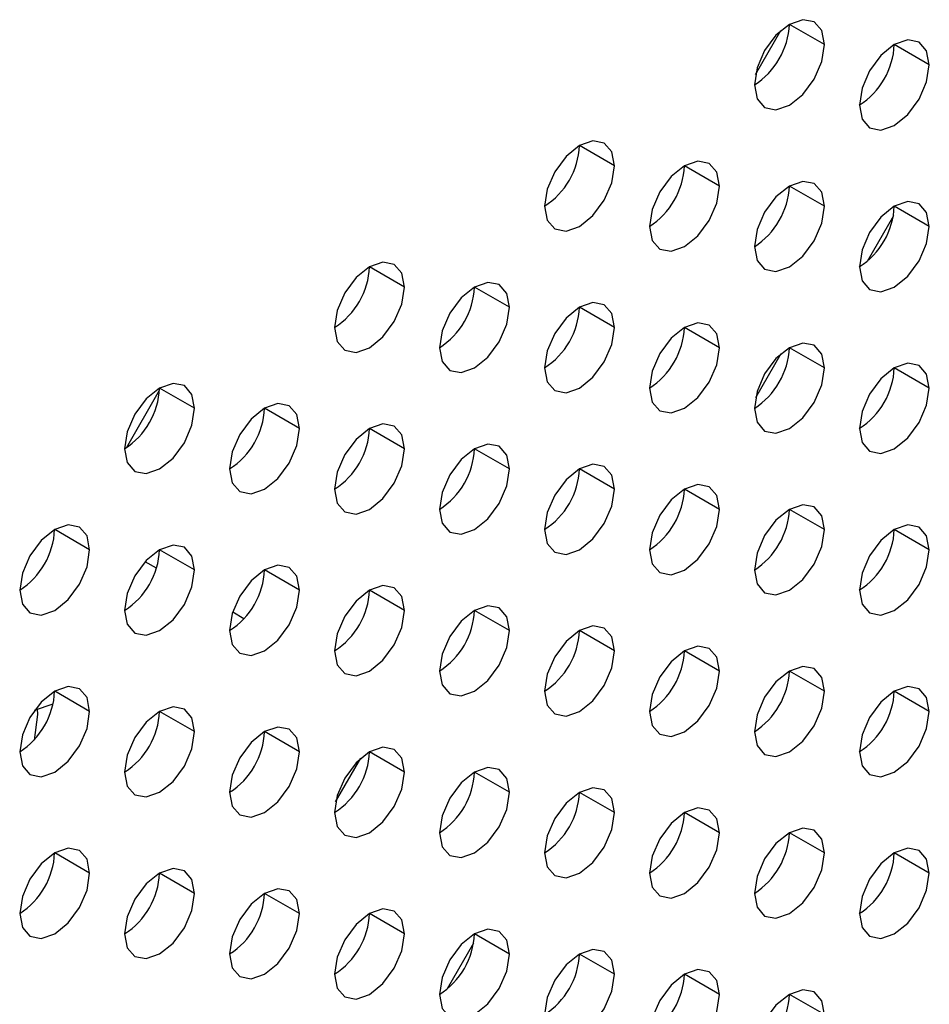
# Model space of a CAD drawing. Header units: millimetres. Extents: x 0 to 1118, y 0 to 864.
# Tile 223 of 256: x 965.82 to 968.89, y 658.5 to 661.81. Entities that reach past the tile are written whole.
import ezdxf

# ---------------------------------------------------------------- set-up
doc = ezdxf.new("R2010")
doc.units = ezdxf.units.MM

msp = doc.modelspace()

# ---------------------------------------------------------------- linework, layer by layer
at = {"color": 7, "linetype": 'Continuous', "lineweight": 25}
for p, q in [((968.3, 661.6279), (968.3852, 661.7754)), ((968.5321, 661.7283), (968.4142, 661.7964)), ((968.8857, 661.6603), (968.7678, 661.7283)), ((967.825, 661.3201), (967.7071, 661.3882)), ((968.1785, 661.2521), (968.0607, 661.3201)), ((968.5321, 661.184), (968.4142, 661.252)), ((968.8857, 661.1159), (968.7678, 661.1839)), ((968.7648, 661.1519), (968.6762, 660.9984)), ((967.1179, 660.9119), (967, 660.98)), ((967.4714, 660.8438), (967.3536, 660.9119)), ((967.825, 660.7758), (967.7071, 660.8438)), ((968.1785, 660.7077), (968.0607, 660.7757)), ((968.3851, 660.6866), (968.3001, 660.5393)), ((968.5321, 660.6396), (968.4142, 660.7076)), ((968.8857, 660.5715), (968.7678, 660.6396)), ((966.1809, 660.3711), (966.2928, 660.565)), ((966.4108, 660.5037), (966.2929, 660.5718)), ((966.7643, 660.4356), (966.6465, 660.5037)), ((967.1179, 660.3676), (967, 660.4356)), ((967.4714, 660.2995), (967.3536, 660.3675)), ((967.825, 660.2314), (967.7071, 660.2994)), ((968.1785, 660.1633), (968.0607, 660.2314)), ((968.5321, 660.0953), (968.4142, 660.1633)), ((966.0572, 660.0274), (965.9394, 660.0955)), ((968.8857, 660.0272), (968.7678, 660.0952)), ((966.4108, 659.9594), (966.2929, 660.0274)), ((966.2824, 659.9652), (966.2443, 659.9872)), ((966.7643, 659.8913), (966.6465, 659.9593)), ((967.1179, 659.8232), (967, 659.8912)), ((967.4714, 659.7551), (967.3536, 659.8232)), ((966.577, 659.7951), (966.539, 659.8171)), ((967.825, 659.687), (967.7071, 659.7551)), ((968.1785, 659.619), (968.0607, 659.687)), ((968.5321, 659.5509), (968.4142, 659.6189)), ((966.0572, 659.4831), (965.9394, 659.5511)), ((968.8857, 659.4828), (968.7678, 659.5508)), ((965.8715, 659.487), (965.9344, 659.5092)), ((966.4108, 659.415), (966.2929, 659.483)), ((966.7643, 659.3469), (966.6465, 659.415)), ((966.8858, 659.1784), (966.971, 659.3259)), ((967.1179, 659.2788), (967, 659.3469)), ((967.4714, 659.2108), (967.3536, 659.2788)), ((967.825, 659.1427), (967.7071, 659.2107)), ((968.1785, 659.0746), (968.0607, 659.1426)), ((968.5321, 659.0065), (968.4142, 659.0746)), ((966.0572, 658.9387), (965.9394, 659.0068)), ((968.8857, 658.9385), (968.7678, 659.0065)), ((966.4108, 658.8706), (966.2929, 658.9387)), ((966.7643, 658.8026), (966.6465, 658.8706)), ((967.1179, 658.7345), (967, 658.8025)), ((967.4714, 658.6664), (967.3536, 658.7344)), ((967.3506, 658.7024), (967.262, 658.5489)), ((967.825, 658.5983), (967.7071, 658.6664)), ((968.1785, 658.5302), (968.0607, 658.5983)), ((968.5321, 658.4622), (968.4142, 658.5302))]:
    msp.add_line(p, q, dxfattribs=at)
at = {"color": 7, "linetype": 'Continuous', "lineweight": 25, "flags": 128}
for points in [[(968.5321, 661.7283), (968.5231, 661.7752), (968.4976, 661.8046), (968.4593, 661.8121), (968.4142, 661.7964), (968.3691, 661.76), (968.3309, 661.7084), (968.3054, 661.6495), (968.2964, 661.5923)], [(968.8857, 661.6603), (968.8767, 661.7072), (968.8511, 661.7366), (968.8129, 661.744), (968.7678, 661.7283), (968.7227, 661.6919), (968.6845, 661.6403), (968.6589, 661.5814), (968.65, 661.5242)], [(968.2964, 661.5923), (968.3054, 661.5454), (968.3309, 661.516), (968.3691, 661.5085), (968.4142, 661.5242), (968.4593, 661.5606), (968.4976, 661.6122), (968.5231, 661.6711), (968.5321, 661.7283)], [(968.65, 661.5242), (968.6589, 661.4773), (968.6845, 661.4479), (968.7227, 661.4405), (968.7678, 661.4561), (968.8129, 661.4925), (968.8511, 661.5441), (968.8767, 661.603), (968.8857, 661.6603)], [(967.825, 661.3201), (967.816, 661.367), (967.7905, 661.3964), (967.7522, 661.4039), (967.7071, 661.3882), (967.662, 661.3518), (967.6238, 661.3002), (967.5983, 661.2413), (967.5893, 661.1841)], [(967.5893, 661.1841), (967.5983, 661.1372), (967.6238, 661.1078), (967.662, 661.1003), (967.7071, 661.116), (967.7522, 661.1524), (967.7905, 661.204), (967.816, 661.2629), (967.825, 661.3201)], [(968.1785, 661.2521), (968.1696, 661.299), (968.144, 661.3284), (968.1058, 661.3358), (968.0607, 661.3201), (968.0156, 661.2837), (967.9774, 661.2321), (967.9518, 661.1732), (967.9428, 661.116)], [(967.9428, 661.116), (967.9518, 661.0691), (967.9774, 661.0397), (968.0156, 661.0323), (968.0607, 661.0479), (968.1058, 661.0843), (968.144, 661.1359), (968.1696, 661.1948), (968.1785, 661.2521)], [(968.5321, 661.184), (968.5231, 661.2309), (968.4976, 661.2603), (968.4593, 661.2677), (968.4142, 661.252), (968.3691, 661.2156), (968.3309, 661.1641), (968.3054, 661.1052), (968.2964, 661.0479)], [(968.2964, 661.0479), (968.3054, 661.001), (968.3309, 660.9716), (968.3691, 660.9642), (968.4142, 660.9798), (968.4593, 661.0162), (968.4976, 661.0678), (968.5231, 661.1267), (968.5321, 661.184)], [(968.8857, 661.1159), (968.8767, 661.1628), (968.8511, 661.1922), (968.8129, 661.1996), (968.7678, 661.184), (968.7227, 661.1476), (968.6845, 661.096), (968.6589, 661.0371), (968.65, 660.9798)], [(968.65, 660.9798), (968.6589, 660.9329), (968.6845, 660.9035), (968.7227, 660.8961), (968.7678, 660.9118), (968.8129, 660.9482), (968.8511, 660.9997), (968.8767, 661.0586), (968.8857, 661.1159)], [(967.1179, 660.9119), (967.1089, 660.9588), (967.0834, 660.9882), (967.0451, 660.9957), (967, 660.98), (966.9549, 660.9436), (966.9167, 660.892), (966.8912, 660.8331), (966.8822, 660.7759)], [(967.4714, 660.8438), (967.4625, 660.8907), (967.4369, 660.9202), (967.3987, 660.9276), (967.3536, 660.9119), (967.3085, 660.8755), (967.2703, 660.8239), (967.2447, 660.765), (967.2357, 660.7078)], [(966.8822, 660.7759), (966.8912, 660.729), (966.9167, 660.6996), (966.9549, 660.6921), (967, 660.7078), (967.0451, 660.7442), (967.0834, 660.7958), (967.1089, 660.8547), (967.1179, 660.9119)], [(967.825, 660.7758), (967.816, 660.8227), (967.7905, 660.8521), (967.7522, 660.8595), (967.7071, 660.8438), (967.662, 660.8074), (967.6238, 660.7559), (967.5983, 660.697), (967.5893, 660.6397)], [(967.2357, 660.7078), (967.2447, 660.6609), (967.2703, 660.6315), (967.3085, 660.624), (967.3536, 660.6397), (967.3987, 660.6761), (967.4369, 660.7277), (967.4625, 660.7866), (967.4714, 660.8438)], [(968.1785, 660.7077), (968.1696, 660.7546), (968.144, 660.784), (968.1058, 660.7914), (968.0607, 660.7757), (968.0156, 660.7394), (967.9774, 660.6878), (967.9518, 660.6289), (967.9428, 660.5716)], [(967.5893, 660.6397), (967.5983, 660.5928), (967.6238, 660.5634), (967.662, 660.556), (967.7071, 660.5716), (967.7522, 660.608), (967.7905, 660.6596), (967.816, 660.7185), (967.825, 660.7758)], [(968.5321, 660.6396), (968.5231, 660.6865), (968.4976, 660.7159), (968.4593, 660.7233), (968.4142, 660.7077), (968.3691, 660.6713), (968.3309, 660.6197), (968.3054, 660.5608), (968.2964, 660.5035)], [(967.9428, 660.5716), (967.9518, 660.5247), (967.9774, 660.4953), (968.0156, 660.4879), (968.0607, 660.5036), (968.1058, 660.54), (968.144, 660.5915), (968.1696, 660.6504), (968.1785, 660.7077)], [(968.8857, 660.5715), (968.8767, 660.6184), (968.8511, 660.6478), (968.8129, 660.6553), (968.7678, 660.6396), (968.7227, 660.6032), (968.6845, 660.5516), (968.6589, 660.4927), (968.65, 660.4355)], [(968.2964, 660.5035), (968.3054, 660.4566), (968.3309, 660.4272), (968.3691, 660.4198), (968.4142, 660.4355), (968.4593, 660.4719), (968.4976, 660.5235), (968.5231, 660.5824), (968.5321, 660.6396)], [(966.4108, 660.5037), (966.4018, 660.5506), (966.3763, 660.58), (966.338, 660.5875), (966.2929, 660.5718), (966.2478, 660.5354), (966.2096, 660.4838), (966.184, 660.4249), (966.1751, 660.3677)], [(968.65, 660.4355), (968.6589, 660.3886), (968.6845, 660.3592), (968.7227, 660.3517), (968.7678, 660.3674), (968.8129, 660.4038), (968.8511, 660.4554), (968.8767, 660.5143), (968.8857, 660.5715)], [(966.7643, 660.4356), (966.7554, 660.4825), (966.7298, 660.5119), (966.6916, 660.5194), (966.6465, 660.5037), (966.6014, 660.4673), (966.5631, 660.4157), (966.5376, 660.3568), (966.5286, 660.2996)], [(966.1751, 660.3677), (966.184, 660.3208), (966.2096, 660.2913), (966.2478, 660.2839), (966.2929, 660.2996), (966.338, 660.336), (966.3763, 660.3876), (966.4018, 660.4465), (966.4108, 660.5037)], [(967.1179, 660.3676), (967.1089, 660.4145), (967.0834, 660.4439), (967.0451, 660.4513), (967, 660.4356), (966.9549, 660.3992), (966.9167, 660.3477), (966.8912, 660.2888), (966.8822, 660.2315)], [(966.5286, 660.2996), (966.5376, 660.2527), (966.5631, 660.2233), (966.6014, 660.2158), (966.6465, 660.2315), (966.6916, 660.2679), (966.7298, 660.3195), (966.7554, 660.3784), (966.7643, 660.4356)], [(967.4714, 660.2995), (967.4625, 660.3464), (967.4369, 660.3758), (967.3987, 660.3832), (967.3536, 660.3675), (967.3085, 660.3311), (967.2703, 660.2796), (967.2447, 660.2207), (967.2357, 660.1634)], [(966.8822, 660.2315), (966.8912, 660.1846), (966.9167, 660.1552), (966.9549, 660.1478), (967, 660.1634), (967.0451, 660.1998), (967.0834, 660.2514), (967.1089, 660.3103), (967.1179, 660.3676)], [(967.2357, 660.1634), (967.2447, 660.1165), (967.2703, 660.0871), (967.3085, 660.0797), (967.3536, 660.0954), (967.3987, 660.1318), (967.4369, 660.1833), (967.4625, 660.2422), (967.4714, 660.2995)], [(967.825, 660.2314), (967.816, 660.2783), (967.7905, 660.3077), (967.7522, 660.3151), (967.7071, 660.2995), (967.662, 660.2631), (967.6238, 660.2115), (967.5983, 660.1526), (967.5893, 660.0953)], [(967.5893, 660.0953), (967.5983, 660.0484), (967.6238, 660.019), (967.662, 660.0116), (967.7071, 660.0273), (967.7522, 660.0637), (967.7905, 660.1153), (967.816, 660.1741), (967.825, 660.2314)], [(968.1785, 660.1633), (968.1696, 660.2102), (968.144, 660.2396), (968.1058, 660.2471), (968.0607, 660.2314), (968.0156, 660.195), (967.9774, 660.1434), (967.9518, 660.0845), (967.9428, 660.0273)], [(967.9428, 660.0273), (967.9518, 659.9804), (967.9774, 659.951), (968.0156, 659.9435), (968.0607, 659.9592), (968.1058, 659.9956), (968.144, 660.0472), (968.1696, 660.1061), (968.1785, 660.1633)], [(968.5321, 660.0953), (968.5231, 660.1422), (968.4976, 660.1716), (968.4593, 660.179), (968.4142, 660.1633), (968.3691, 660.1269), (968.3309, 660.0753), (968.3054, 660.0164), (968.2964, 659.9592)], [(966.0572, 660.0274), (966.0483, 660.0743), (966.0227, 660.1037), (965.9845, 660.1112), (965.9394, 660.0955), (965.8943, 660.0591), (965.856, 660.0075), (965.8305, 659.9486), (965.8215, 659.8914)], [(968.2964, 659.9592), (968.3054, 659.9123), (968.3309, 659.8829), (968.3691, 659.8755), (968.4142, 659.8911), (968.4593, 659.9275), (968.4976, 659.9791), (968.5231, 660.038), (968.5321, 660.0953)], [(968.8857, 660.0272), (968.8767, 660.0741), (968.8511, 660.1035), (968.8129, 660.1109), (968.7678, 660.0952), (968.7227, 660.0588), (968.6845, 660.0073), (968.6589, 659.9484), (968.65, 659.8911)], [(965.8215, 659.8914), (965.8305, 659.8445), (965.856, 659.8151), (965.8943, 659.8076), (965.9394, 659.8233), (965.9845, 659.8597), (966.0227, 659.9113), (966.0483, 659.9702), (966.0572, 660.0274)], [(966.4108, 659.9594), (966.4018, 660.0063), (966.3763, 660.0357), (966.338, 660.0431), (966.2929, 660.0274), (966.2478, 659.991), (966.2096, 659.9394), (966.184, 659.8806), (966.1751, 659.8233)], [(968.65, 659.8911), (968.6589, 659.8442), (968.6845, 659.8148), (968.7227, 659.8074), (968.7678, 659.823), (968.8129, 659.8594), (968.8511, 659.911), (968.8767, 659.9699), (968.8857, 660.0272)], [(966.1751, 659.8233), (966.184, 659.7764), (966.2096, 659.747), (966.2478, 659.7396), (966.2929, 659.7552), (966.338, 659.7916), (966.3763, 659.8432), (966.4018, 659.9021), (966.4108, 659.9594)], [(966.7643, 659.8913), (966.7554, 659.9382), (966.7298, 659.9676), (966.6916, 659.975), (966.6465, 659.9593), (966.6014, 659.9229), (966.5631, 659.8714), (966.5376, 659.8125), (966.5286, 659.7552)], [(966.5286, 659.7552), (966.5376, 659.7083), (966.5631, 659.6789), (966.6014, 659.6715), (966.6465, 659.6872), (966.6916, 659.7236), (966.7298, 659.7751), (966.7554, 659.834), (966.7643, 659.8913)], [(967.1179, 659.8232), (967.1089, 659.8701), (967.0834, 659.8995), (967.0451, 659.9069), (967, 659.8913), (966.9549, 659.8549), (966.9167, 659.8033), (966.8912, 659.7444), (966.8822, 659.6871)], [(966.8822, 659.6871), (966.8912, 659.6402), (966.9167, 659.6108), (966.9549, 659.6034), (967, 659.6191), (967.0451, 659.6555), (967.0834, 659.707), (967.1089, 659.7659), (967.1179, 659.8232)], [(967.4714, 659.7551), (967.4625, 659.802), (967.4369, 659.8314), (967.3987, 659.8389), (967.3536, 659.8232), (967.3085, 659.7868), (967.2703, 659.7352), (967.2447, 659.6763), (967.2357, 659.6191)], [(967.2357, 659.6191), (967.2447, 659.5722), (967.2703, 659.5428), (967.3085, 659.5353), (967.3536, 659.551), (967.3987, 659.5874), (967.4369, 659.639), (967.4625, 659.6979), (967.4714, 659.7551)], [(967.825, 659.687), (967.816, 659.7339), (967.7905, 659.7634), (967.7522, 659.7708), (967.7071, 659.7551), (967.662, 659.7187), (967.6238, 659.6671), (967.5983, 659.6082), (967.5893, 659.551)], [(967.5893, 659.551), (967.5983, 659.5041), (967.6238, 659.4747), (967.662, 659.4672), (967.7071, 659.4829), (967.7522, 659.5193), (967.7905, 659.5709), (967.816, 659.6298), (967.825, 659.687)], [(968.1785, 659.619), (968.1696, 659.6659), (968.144, 659.6953), (968.1058, 659.7027), (968.0607, 659.687), (968.0156, 659.6506), (967.9774, 659.5991), (967.9518, 659.5402), (967.9428, 659.4829)], [(968.5321, 659.5509), (968.5231, 659.5978), (968.4976, 659.6272), (968.4593, 659.6346), (968.4142, 659.6189), (968.3691, 659.5826), (968.3309, 659.531), (968.3054, 659.4721), (968.2964, 659.4148)], [(967.9428, 659.4829), (967.9518, 659.436), (967.9774, 659.4066), (968.0156, 659.3992), (968.0607, 659.4148), (968.1058, 659.4512), (968.144, 659.5028), (968.1696, 659.5617), (968.1785, 659.619)], [(966.0572, 659.4831), (966.0483, 659.53), (966.0227, 659.5594), (965.9845, 659.5668), (965.9394, 659.5511), (965.8943, 659.5147), (965.856, 659.4632), (965.8305, 659.4043), (965.8215, 659.347)], [(968.8857, 659.4828), (968.8767, 659.5297), (968.8511, 659.5591), (968.8129, 659.5665), (968.7678, 659.5509), (968.7227, 659.5145), (968.6845, 659.4629), (968.6589, 659.404), (968.65, 659.3467)], [(968.2964, 659.4148), (968.3054, 659.3679), (968.3309, 659.3385), (968.3691, 659.3311), (968.4142, 659.3468), (968.4593, 659.3832), (968.4976, 659.4347), (968.5231, 659.4936), (968.5321, 659.5509)], [(965.8808, 659.4918), (965.8815, 659.4726), (965.8699, 659.3869)], [(966.4108, 659.415), (966.4018, 659.4619), (966.3763, 659.4913), (966.338, 659.4987), (966.2929, 659.4831), (966.2478, 659.4467), (966.2096, 659.3951), (966.184, 659.3362), (966.1751, 659.2789)], [(965.8215, 659.347), (965.8305, 659.3001), (965.856, 659.2707), (965.8943, 659.2633), (965.9394, 659.279), (965.9845, 659.3153), (966.0227, 659.3669), (966.0483, 659.4258), (966.0572, 659.4831)], [(968.65, 659.3467), (968.6589, 659.2998), (968.6845, 659.2704), (968.7227, 659.263), (968.7678, 659.2787), (968.8129, 659.3151), (968.8511, 659.3667), (968.8767, 659.4256), (968.8857, 659.4828)], [(966.7643, 659.3469), (966.7554, 659.3938), (966.7298, 659.4232), (966.6916, 659.4307), (966.6465, 659.415), (966.6014, 659.3786), (966.5631, 659.327), (966.5376, 659.2681), (966.5286, 659.2109)], [(966.1751, 659.2789), (966.184, 659.232), (966.2096, 659.2026), (966.2478, 659.1952), (966.2929, 659.2109), (966.338, 659.2473), (966.3763, 659.2988), (966.4018, 659.3577), (966.4108, 659.415)], [(967.1179, 659.2788), (967.1089, 659.3257), (967.0834, 659.3551), (967.0451, 659.3626), (967, 659.3469), (966.9549, 659.3105), (966.9167, 659.2589), (966.8912, 659.2), (966.8822, 659.1428)], [(966.5286, 659.2109), (966.5376, 659.164), (966.5631, 659.1345), (966.6014, 659.1271), (966.6465, 659.1428), (966.6916, 659.1792), (966.7298, 659.2308), (966.7554, 659.2897), (966.7643, 659.3469)], [(967.4714, 659.2108), (967.4625, 659.2577), (967.4369, 659.2871), (967.3987, 659.2945), (967.3536, 659.2788), (967.3085, 659.2424), (967.2703, 659.1909), (967.2447, 659.132), (967.2357, 659.0747)], [(966.8822, 659.1428), (966.8912, 659.0959), (966.9167, 659.0665), (966.9549, 659.059), (967, 659.0747), (967.0451, 659.1111), (967.0834, 659.1627), (967.1089, 659.2216), (967.1179, 659.2788)], [(967.825, 659.1427), (967.816, 659.1896), (967.7905, 659.219), (967.7522, 659.2264), (967.7071, 659.2107), (967.662, 659.1743), (967.6238, 659.1228), (967.5983, 659.0639), (967.5893, 659.0066)], [(967.2357, 659.0747), (967.2447, 659.0278), (967.2703, 658.9984), (967.3085, 658.991), (967.3536, 659.0066), (967.3987, 659.043), (967.4369, 659.0946), (967.4625, 659.1535), (967.4714, 659.2108)], [(968.1785, 659.0746), (968.1696, 659.1215), (968.144, 659.1509), (968.1058, 659.1583), (968.0607, 659.1427), (968.0156, 659.1063), (967.9774, 659.0547), (967.9518, 658.9958), (967.9428, 658.9385)], [(967.5893, 659.0066), (967.5983, 658.9597), (967.6238, 658.9303), (967.662, 658.9229), (967.7071, 658.9386), (967.7522, 658.975), (967.7905, 659.0265), (967.816, 659.0854), (967.825, 659.1427)], [(968.5321, 659.0065), (968.5231, 659.0534), (968.4976, 659.0828), (968.4593, 659.0903), (968.4142, 659.0746), (968.3691, 659.0382), (968.3309, 658.9866), (968.3054, 658.9277), (968.2964, 658.8705)], [(967.9428, 658.9385), (967.9518, 658.8916), (967.9774, 658.8622), (968.0156, 658.8548), (968.0607, 658.8705), (968.1058, 658.9069), (968.144, 658.9585), (968.1696, 659.0174), (968.1785, 659.0746)], [(966.0572, 658.9387), (966.0483, 658.9856), (966.0227, 659.015), (965.9845, 659.0224), (965.9394, 659.0068), (965.8943, 658.9704), (965.856, 658.9188), (965.8305, 658.8599), (965.8215, 658.8026)], [(968.2964, 658.8705), (968.3054, 658.8236), (968.3309, 658.7942), (968.3691, 658.7867), (968.4142, 658.8024), (968.4593, 658.8388), (968.4976, 658.8904), (968.5231, 658.9493), (968.5321, 659.0065)], [(968.8857, 658.9385), (968.8767, 658.9854), (968.8511, 659.0148), (968.8129, 659.0222), (968.7678, 659.0065), (968.7227, 658.9701), (968.6845, 658.9185), (968.6589, 658.8596), (968.65, 658.8024)], [(965.8215, 658.8026), (965.8305, 658.7557), (965.856, 658.7263), (965.8943, 658.7189), (965.9394, 658.7346), (965.9845, 658.771), (966.0227, 658.8226), (966.0483, 658.8815), (966.0572, 658.9387)], [(966.4108, 658.8706), (966.4018, 658.9175), (966.3763, 658.9469), (966.338, 658.9544), (966.2929, 658.9387), (966.2478, 658.9023), (966.2096, 658.8507), (966.184, 658.7918), (966.1751, 658.7346)], [(968.65, 658.8024), (968.6589, 658.7555), (968.6845, 658.7261), (968.7227, 658.7187), (968.7678, 658.7343), (968.8129, 658.7707), (968.8511, 658.8223), (968.8767, 658.8812), (968.8857, 658.9385)], [(966.1751, 658.7346), (966.184, 658.6877), (966.2096, 658.6583), (966.2478, 658.6508), (966.2929, 658.6665), (966.338, 658.7029), (966.3763, 658.7545), (966.4018, 658.8134), (966.4108, 658.8706)], [(966.7643, 658.8026), (966.7554, 658.8495), (966.7298, 658.8789), (966.6916, 658.8863), (966.6465, 658.8706), (966.6014, 658.8342), (966.5631, 658.7826), (966.5376, 658.7238), (966.5286, 658.6665)], [(966.5286, 658.6665), (966.5376, 658.6196), (966.5631, 658.5902), (966.6014, 658.5828), (966.6465, 658.5984), (966.6916, 658.6348), (966.7298, 658.6864), (966.7554, 658.7453), (966.7643, 658.8026)], [(967.1179, 658.7345), (967.1089, 658.7814), (967.0834, 658.8108), (967.0451, 658.8182), (967, 658.8025), (966.9549, 658.7661), (966.9167, 658.7146), (966.8912, 658.6557), (966.8822, 658.5984)], [(966.8822, 658.5984), (966.8912, 658.5515), (966.9167, 658.5221), (966.9549, 658.5147), (967, 658.5304), (967.0451, 658.5668), (967.0834, 658.6183), (967.1089, 658.6772), (967.1179, 658.7345)], [(967.4714, 658.6664), (967.4625, 658.7133), (967.4369, 658.7427), (967.3987, 658.7501), (967.3536, 658.7345), (967.3085, 658.6981), (967.2703, 658.6465), (967.2447, 658.5876), (967.2357, 658.5303)], [(967.2357, 658.5303), (967.2447, 658.4834), (967.2703, 658.454), (967.3085, 658.4466), (967.3536, 658.4623), (967.3987, 658.4987), (967.4369, 658.5502), (967.4625, 658.6091), (967.4714, 658.6664)], [(967.825, 658.5983), (967.816, 658.6452), (967.7905, 658.6746), (967.7522, 658.6821), (967.7071, 658.6664), (967.662, 658.63), (967.6238, 658.5784), (967.5983, 658.5195), (967.5893, 658.4623)], [(967.5893, 658.4623), (967.5983, 658.4154), (967.6238, 658.386), (967.662, 658.3785), (967.7071, 658.3942), (967.7522, 658.4306), (967.7905, 658.4822), (967.816, 658.5411), (967.825, 658.5983)], [(968.1785, 658.5302), (968.1696, 658.5771), (968.144, 658.6066), (968.1058, 658.614), (968.0607, 658.5983), (968.0156, 658.5619), (967.9774, 658.5103), (967.9518, 658.4514), (967.9428, 658.3942)], [(967.9428, 658.3942), (967.9518, 658.3473), (967.9774, 658.3179), (968.0156, 658.3104), (968.0607, 658.3261), (968.1058, 658.3625), (968.144, 658.4141), (968.1696, 658.473), (968.1785, 658.5302)], [(968.5321, 658.4622), (968.5231, 658.5091), (968.4976, 658.5385), (968.4593, 658.5459), (968.4142, 658.5302), (968.3691, 658.4938), (968.3309, 658.4423), (968.3054, 658.3834), (968.2964, 658.3261)]]:
    msp.add_lwpolyline(points, dxfattribs=at)
at = {"color": 7, "linetype": 'Continuous', "lineweight": 25}
for centre in [(968.1584, 661.808), (968.5119, 661.7399), (967.4513, 661.3998), (967.8048, 661.3317), (968.1584, 661.2636), (968.5119, 661.1956), (966.7442, 660.9916), (967.0977, 660.9235), (967.4513, 660.8554), (967.8048, 660.7874), (968.1584, 660.7193), (968.5119, 660.6512), (966.0371, 660.5834), (966.3906, 660.5153), (966.7442, 660.4472), (967.0977, 660.3792), (967.4513, 660.3111), (967.8048, 660.243), (968.1584, 660.1749), (965.6835, 660.1071), (968.5119, 660.1069), (966.0371, 660.039), (966.3906, 659.971), (966.7442, 659.9029), (967.0977, 659.8348), (967.4513, 659.7667), (967.8048, 659.6986), (968.1584, 659.6306), (965.6835, 659.5628), (968.5119, 659.5625), (966.0371, 659.4947), (966.3906, 659.4266), (966.7442, 659.3585), (967.0977, 659.2904), (967.4513, 659.2224), (967.8048, 659.1543), (968.1584, 659.0862), (965.6835, 659.0184), (968.5119, 659.0181), (966.0371, 658.9503), (966.3906, 658.8822), (966.7442, 658.8142), (967.0977, 658.7461), (967.4513, 658.678), (967.8048, 658.6099), (968.1584, 658.5418)]:
    msp.add_arc(centre, 0.2561, 302.6055, 357.3945, dxfattribs=at)

doc.saveas('drawing.dxf')
